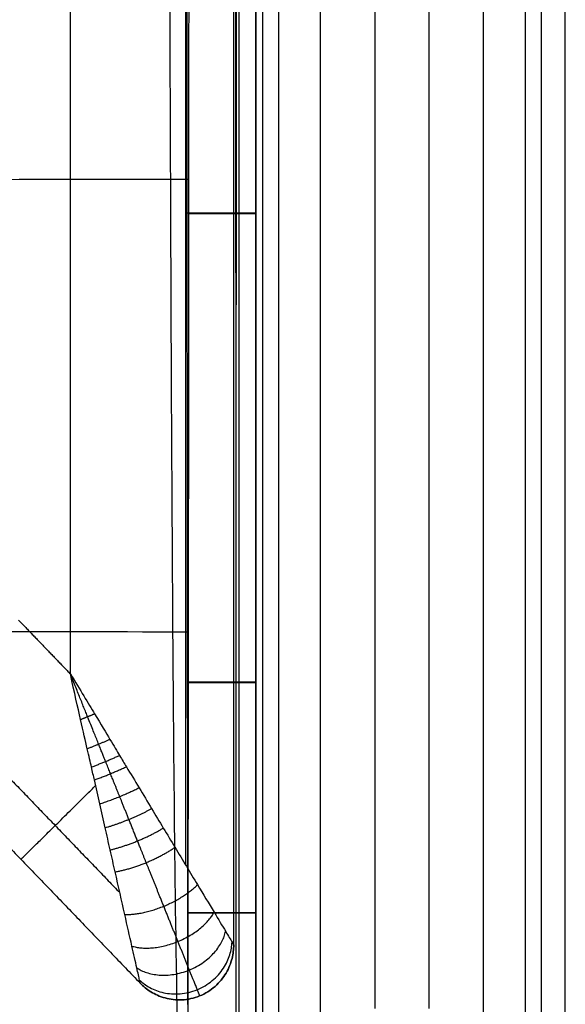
# Model space of a CAD drawing. Header units: millimetres. Extents: x 12777 to 15777, y -24570 to -21570.
# Tile 81 of 92: x 15577 to 15777, y -23018 to -22656. Entities that reach past the tile are written whole.
import ezdxf

# ---------------------------------------------------------------- set-up
doc = ezdxf.new("R2010")
doc.units = ezdxf.units.MM
doc.layers.add('compo8', color=18, linetype='Continuous', true_color=0x000000)

msp = doc.modelspace()

# ---------------------------------------------------------------- linework, layer by layer
at = {"layer": 'compo8'}
for p, q in [((15727.02, -23019.98), (15727.02, -21669.98)), ((15747.02, -23039.98, -750), (15747.02, -21669.98, -750)), ((15687.02, -21739.98, -750), (15687.02, -23039.98, -750)), ((15707.02, -21739.98), (15707.02, -23019.98)), ((15595.2, -22896.91, -20), (15595.2, -22371.72, -20)), ((15595.2, -22896.91, -320), (15595.2, -22371.72, -320)), ((15663.36, -22727.5, -568.65), (15663.36, -22727.5, -700.37)), ((15663.36, -22727.5, -389.62), (15663.36, -22727.5, -519.54)), ((15663.36, -22899.98, -568.77), (15663.36, -22899.98, -700.5)), ((15663.36, -22899.98, -389.79), (15663.36, -22899.98, -519.72)), ((15663.36, -22984.75, -568.85), (15663.36, -22984.75, -700.58)), ((15663.36, -22984.75, -389.9), (15663.36, -22984.75, -519.83))]:
    msp.add_line(p, q, dxfattribs=at)
for points in [[(15762.38, -23034.13, -14.64), (15762.38, -22352.05, -14.64), (15762.38, -21669.98, -14.64)], [(15768.24, -23039.98, -741.21), (15768.24, -22354.98, -741.21), (15768.24, -21669.98, -741.21)], [(15777.02, -23039.98, -720), (15777.02, -22354.98, -720), (15777.02, -21669.98, -720)], [(15777.02, -23039.98, -50), (15777.02, -22354.98, -50), (15777.02, -21669.98, -50)], [(15777.02, -23039.98, -375), (15777.02, -22354.98, -375), (15777.02, -21669.98, -375)], [(15657.02, -21739.98, -720), (15657.02, -22389.98, -720), (15657.02, -23039.98, -720)], [(15657.02, -21739.98, -50), (15657.02, -22389.98, -50), (15657.02, -23039.98, -50)], [(15657.02, -21739.98, -375), (15657.02, -22389.98, -375), (15657.02, -23039.98, -375)], [(15665.81, -21739.98, -741.21), (15665.81, -22389.98, -741.21), (15665.81, -23039.98, -741.21)], [(15671.67, -21739.98, -14.64), (15671.67, -22387.05, -14.64), (15671.67, -23034.13, -14.64)], [(15637.63, -22967.34, -37.58), (15637.63, -22669.53, -37.58), (15637.63, -22371.72, -37.58)], [(15637.63, -22967.34, -302.43), (15637.63, -22669.53, -302.43), (15637.63, -22371.72, -302.43)], [(15655.2, -22996.52, -80), (15655.2, -22684.12, -80), (15655.2, -22371.72, -80)], [(15655.2, -22996.52, -260), (15655.2, -22684.12, -260), (15655.2, -22371.72, -260)], [(15655.2, -22996.52, -170), (15655.2, -22684.12, -170), (15655.2, -22371.72, -170)], [(15576.13, -22877.08, -20), (15585.66, -22886.99, -20), (15595.2, -22896.91, -20)], [(15576.13, -22877.08, -320), (15585.66, -22886.99, -320), (15595.2, -22896.91, -320)], [(15545.73, -22907.05, -37.58), (15579.54, -22942.19, -37.58), (15613.35, -22977.33, -37.58)], [(15545.73, -22907.05, -302.43), (15579.54, -22942.19, -302.43), (15613.35, -22977.33, -302.43)], [(15533.14, -22919.46, -80), (15577.01, -22965.05, -80), (15620.87, -23010.65, -80)], [(15533.14, -22919.46, -260), (15577.01, -22965.05, -260), (15620.87, -23010.65, -260)], [(15533.14, -22919.46, -170), (15577.01, -22965.05, -170), (15620.87, -23010.65, -170)], [(15655.2, -22996.52, -260), (15655.2, -22996.52, -170), (15655.2, -22996.52, -80)], [(15620.87, -23010.65, -260), (15620.87, -23010.65, -170), (15620.87, -23010.65, -80)], [(15642.73, -23015.28, -260), (15642.73, -23015.28, -170), (15642.73, -23015.28, -80)]]:
    msp.add_open_spline(points, degree=2, dxfattribs=at)
for points, knots in [([(15637.19, -21718.23, -547), (15637.17, -21719.29, -547), (15635.79, -21777.29, -546.91), (15634.48, -21884.52, -546.8), (15633.14, -22053.28, -546.65), (15632.01, -22217.95, -546.55), (15631.57, -22383.9, -546.51), (15631.35, -22549.85, -546.53), (15631.87, -22714.43, -546.61), (15632.63, -22883.1, -546.77), (15633.65, -22989.76, -546.9), (15634.82, -23047.6, -547), (15634.84, -23048.31, -547)], [3793.011136, 3793.011136, 3793.011136, 3793.011136, 3796.112041, 3961.852613, 4127.593184, 4293.333755, 4459.074326, 4624.814897, 4790.555468, 4956.296039, 5122.03661, 5124.08438, 5124.08438, 5124.08438, 5124.08438]), ([(15637.19, -21718.23, -360.34), (15637.17, -21719.29, -360.34), (15635.79, -21777.29, -360.22), (15634.48, -21884.52, -360.07), (15633.14, -22053.28, -359.86), (15632.01, -22217.95, -359.73), (15631.57, -22383.9, -359.67), (15631.35, -22549.85, -359.7), (15631.87, -22714.43, -359.81), (15632.63, -22883.1, -360.04), (15633.65, -22989.76, -360.21), (15634.82, -23047.6, -360.34), (15634.84, -23048.31, -360.34)], [3793.011136, 3793.011136, 3793.011136, 3793.011136, 3796.112041, 3961.852613, 4127.593184, 4293.333755, 4459.074326, 4624.814897, 4790.555468, 4956.296039, 5122.03661, 5124.08438, 5124.08438, 5124.08438, 5124.08438]), ([(15637.19, -21718.31, -722.59), (15637.16, -21719.35, -722.58), (15635.79, -21777.31, -722.5), (15634.48, -21884.52, -722.38), (15633.14, -22053.28, -722.23), (15632.01, -22217.95, -722.13), (15631.57, -22383.9, -722.09), (15631.35, -22549.85, -722.11), (15631.87, -22714.43, -722.19), (15632.63, -22883.1, -722.36), (15633.65, -22989.73, -722.49), (15634.82, -23047.54, -722.58), (15634.84, -23048.22, -722.58)], [3793.093093, 3793.093093, 3793.093093, 3793.093093, 3796.112041, 3961.852613, 4127.593184, 4293.333755, 4459.074326, 4624.814897, 4790.555468, 4956.296039, 5122.03661, 5123.9951, 5123.9951, 5123.9951, 5123.9951]), ([(15637.19, -21718.31, -549.6), (15637.16, -21719.35, -549.6), (15635.79, -21777.31, -549.48), (15634.48, -21884.52, -549.32), (15633.14, -22053.28, -549.12), (15632.01, -22217.95, -548.99), (15631.57, -22383.9, -548.93), (15631.35, -22549.85, -548.95), (15631.87, -22714.43, -549.07), (15632.63, -22883.1, -549.29), (15633.65, -22989.73, -549.47), (15634.82, -23047.54, -549.59), (15634.84, -23048.22, -549.6)], [3793.093093, 3793.093093, 3793.093093, 3793.093093, 3796.112041, 3961.852613, 4127.593184, 4293.333755, 4459.074326, 4624.814897, 4790.555468, 4956.296039, 5122.03661, 5123.9951, 5123.9951, 5123.9951, 5123.9951]), ([(15638.32, -21718.31, -722.59), (15638.31, -21724.97, -722.58), (15638.3, -21731.64, -722.57), (15638.29, -21738.3, -722.56), (15638.27, -21752.75, -722.54), (15638.25, -21767.21, -722.52), (15638.24, -21781.67, -722.51), (15638.2, -21809.94, -722.48), (15638.17, -21838.21, -722.45), (15638.14, -21866.49, -722.43), (15638.09, -21923.97, -722.38), (15638.04, -21981.46, -722.34), (15638.01, -22038.95, -722.31), (15637.94, -22153.72, -722.24), (15637.86, -22383.23, -722.17), (15637.92, -22612.75, -722.23), (15638, -22727.49, -722.29), (15638.03, -22784.98, -722.33), (15638.08, -22842.47, -722.37), (15638.14, -22899.96, -722.42), (15638.17, -22928.21, -722.45), (15638.2, -22956.47, -722.47), (15638.24, -22984.72, -722.51), (15638.25, -22999.19, -722.52), (15638.27, -23013.66, -722.54), (15638.29, -23028.12, -722.56), (15638.3, -23034.82, -722.57), (15638.31, -23041.52, -722.58), (15638.32, -23048.22, -722.59)], [25.011738, 25.011738, 25.011738, 25.011738, 45.005378, 45.005378, 45.005378, 88.378862, 88.378862, 88.378862, 173.2071, 173.2071, 173.2071, 345.673466, 345.673466, 345.673466, 690.010574, 1034.247777, 1034.247777, 1034.247777, 1206.726168, 1206.726168, 1206.726168, 1291.498337, 1291.498337, 1291.498337, 1334.907117, 1334.907117, 1334.907117, 1355.009599, 1355.009599, 1355.009599, 1355.009599]), ([(15638.32, -21718.31, -549.6), (15638.31, -21724.97, -549.59), (15638.3, -21731.64, -549.58), (15638.29, -21738.3, -549.57), (15638.27, -21752.75, -549.54), (15638.25, -21767.21, -549.52), (15638.24, -21781.67, -549.5), (15638.2, -21809.94, -549.45), (15638.17, -21838.21, -549.42), (15638.14, -21866.49, -549.39), (15638.09, -21923.97, -549.32), (15638.04, -21981.46, -549.27), (15638.01, -22038.95, -549.22), (15637.94, -22153.72, -549.14), (15637.86, -22383.23, -549.04), (15637.92, -22612.75, -549.11), (15638, -22727.49, -549.2), (15638.03, -22784.98, -549.25), (15638.08, -22842.47, -549.31), (15638.14, -22899.96, -549.38), (15638.17, -22928.21, -549.41), (15638.2, -22956.47, -549.45), (15638.24, -22984.72, -549.49), (15638.25, -22999.19, -549.51), (15638.27, -23013.66, -549.54), (15638.29, -23028.12, -549.56), (15638.3, -23034.82, -549.58), (15638.31, -23041.52, -549.59), (15638.32, -23048.22, -549.6)], [25.011738, 25.011738, 25.011738, 25.011738, 45.005378, 45.005378, 45.005378, 88.378862, 88.378862, 88.378862, 173.2071, 173.2071, 173.2071, 345.673466, 345.673466, 345.673466, 690.010574, 1034.247777, 1034.247777, 1034.247777, 1206.726168, 1206.726168, 1206.726168, 1291.498337, 1291.498337, 1291.498337, 1334.907117, 1334.907117, 1334.907117, 1355.009599, 1355.009599, 1355.009599, 1355.009599]), ([(15638.4, -23048.31, -547.01), (15638.41, -23041.6, -547), (15638.42, -23034.9, -546.99), (15638.43, -23028.2, -546.98), (15638.45, -23013.73, -546.96), (15638.47, -22999.26, -546.94), (15638.48, -22984.79, -546.93), (15638.52, -22956.52, -546.89), (15638.55, -22928.27, -546.87), (15638.58, -22900.01, -546.84), (15638.64, -22842.51, -546.8), (15638.69, -22785.02, -546.75), (15638.73, -22727.52, -546.72), (15638.8, -22612.77, -546.66), (15638.86, -22383.23, -546.61), (15638.78, -22153.7, -546.67), (15638.71, -22038.91, -546.73), (15638.68, -21981.42, -546.76), (15638.63, -21923.93, -546.8), (15638.58, -21866.44, -546.85), (15638.55, -21838.16, -546.87), (15638.52, -21809.88, -546.9), (15638.48, -21781.6, -546.93), (15638.47, -21767.14, -546.94), (15638.45, -21752.68, -546.96), (15638.43, -21738.22, -546.98), (15638.42, -21731.56, -546.99), (15638.41, -21724.89, -547), (15638.4, -21718.23, -547.01)], [24.989197, 24.989197, 24.989197, 24.989197, 45.091676, 45.091676, 45.091676, 88.500456, 88.500456, 88.500456, 173.272624, 173.272624, 173.272624, 345.751011, 345.751011, 345.751011, 689.988151, 1034.32532, 1034.32532, 1034.32532, 1206.791684, 1206.791684, 1206.791684, 1291.619921, 1291.619921, 1291.619921, 1334.993404, 1334.993404, 1334.993404, 1354.98704, 1354.98704, 1354.98704, 1354.98704]), ([(15638.4, -23048.31, -360.35), (15638.41, -23041.6, -360.33), (15638.42, -23034.9, -360.32), (15638.43, -23028.2, -360.31), (15638.45, -23013.73, -360.28), (15638.47, -22999.26, -360.26), (15638.48, -22984.79, -360.24), (15638.52, -22956.52, -360.2), (15638.55, -22928.27, -360.16), (15638.58, -22900.01, -360.13), (15638.64, -22842.51, -360.06), (15638.69, -22785.02, -360.01), (15638.73, -22727.52, -359.96), (15638.8, -22612.77, -359.88), (15638.86, -22383.23, -359.81), (15638.78, -22153.7, -359.9), (15638.71, -22038.91, -359.98), (15638.68, -21981.42, -360.02), (15638.63, -21923.93, -360.07), (15638.58, -21866.44, -360.14), (15638.55, -21838.16, -360.17), (15638.52, -21809.88, -360.2), (15638.48, -21781.6, -360.24), (15638.47, -21767.14, -360.26), (15638.45, -21752.68, -360.28), (15638.43, -21738.22, -360.31), (15638.42, -21731.56, -360.32), (15638.41, -21724.89, -360.33), (15638.4, -21718.23, -360.35)], [24.989197, 24.989197, 24.989197, 24.989197, 45.091676, 45.091676, 45.091676, 88.500456, 88.500456, 88.500456, 173.272624, 173.272624, 173.272624, 345.751011, 345.751011, 345.751011, 689.988151, 1034.32532, 1034.32532, 1034.32532, 1206.791684, 1206.791684, 1206.791684, 1291.619921, 1291.619921, 1291.619921, 1334.993404, 1334.993404, 1334.993404, 1354.98704, 1354.98704, 1354.98704, 1354.98704]), ([(15663.36, -23048.27, -568.93), (15663.36, -23041.57, -568.92), (15663.36, -23034.87, -568.91), (15663.36, -23028.16, -568.91), (15663.36, -23013.69, -568.89), (15663.36, -22999.22, -568.87), (15663.36, -22984.75, -568.85), (15663.36, -22956.5, -568.82), (15663.36, -22928.24, -568.8), (15663.36, -22899.98, -568.77), (15663.36, -22842.49, -568.72), (15663.36, -22785, -568.68), (15663.36, -22727.5, -568.65), (15663.36, -22612.76, -568.58), (15663.36, -22383.23, -568.53), (15663.36, -22153.71, -568.6), (15663.36, -22038.93, -568.66), (15663.36, -21981.44, -568.69), (15663.36, -21923.95, -568.73), (15663.36, -21866.46, -568.78), (15663.36, -21838.19, -568.8), (15663.36, -21809.91, -568.82), (15663.36, -21781.63, -568.85), (15663.36, -21767.18, -568.87), (15663.36, -21752.72, -568.89), (15663.36, -21738.26, -568.91), (15663.36, -21731.59, -568.91), (15663.36, -21724.93, -568.92), (15663.36, -21718.27, -568.93)], [24.989197, 24.989197, 24.989197, 24.989197, 45.091676, 45.091676, 45.091676, 88.500456, 88.500456, 88.500456, 173.272624, 173.272624, 173.272624, 345.751011, 345.751011, 345.751011, 689.988151, 1034.32532, 1034.32532, 1034.32532, 1206.791684, 1206.791684, 1206.791684, 1291.619921, 1291.619921, 1291.619921, 1334.993404, 1334.993404, 1334.993404, 1354.98704, 1354.98704, 1354.98704, 1354.98704]), ([(15663.36, -21718.27, -700.66), (15663.36, -21724.93, -700.65), (15663.36, -21731.59, -700.64), (15663.36, -21738.26, -700.63), (15663.36, -21752.72, -700.61), (15663.36, -21767.18, -700.6), (15663.36, -21781.63, -700.58), (15663.36, -21809.91, -700.55), (15663.36, -21838.19, -700.52), (15663.36, -21866.46, -700.5), (15663.36, -21923.95, -700.45), (15663.36, -21981.44, -700.41), (15663.36, -22038.93, -700.38), (15663.36, -22153.71, -700.32), (15663.36, -22383.23, -700.25), (15663.36, -22612.76, -700.3), (15663.36, -22727.5, -700.37), (15663.36, -22785, -700.4), (15663.36, -22842.49, -700.45), (15663.36, -22899.98, -700.5), (15663.36, -22928.24, -700.52), (15663.36, -22956.5, -700.55), (15663.36, -22984.75, -700.58), (15663.36, -22999.22, -700.59), (15663.36, -23013.69, -700.61), (15663.36, -23028.16, -700.63), (15663.36, -23034.87, -700.64), (15663.36, -23041.57, -700.65), (15663.36, -23048.27, -700.66)], [25.011738, 25.011738, 25.011738, 25.011738, 45.005378, 45.005378, 45.005378, 88.378862, 88.378862, 88.378862, 173.2071, 173.2071, 173.2071, 345.673466, 345.673466, 345.673466, 690.010574, 1034.247777, 1034.247777, 1034.247777, 1206.726168, 1206.726168, 1206.726168, 1291.498337, 1291.498337, 1291.498337, 1334.907117, 1334.907117, 1334.907117, 1355.009599, 1355.009599, 1355.009599, 1355.009599]), ([(15663.36, -23048.27, -634.84), (15663.36, -23041.57, -634.83), (15663.36, -23034.86, -634.83), (15663.36, -23013.69, -634.83), (15663.36, -22999.22, -634.83), (15663.36, -22956.5, -634.83), (15663.36, -22928.24, -634.83), (15663.36, -22842.49, -634.83), (15663.36, -22785, -634.83), (15663.36, -22612.76, -634.83), (15663.36, -22498.01, -634.83), (15663.36, -22268.49, -634.83), (15663.36, -22153.71, -634.83), (15663.36, -21981.44, -634.83), (15663.36, -21923.95, -634.83), (15663.36, -21838.19, -634.83), (15663.36, -21809.91, -634.83), (15663.36, -21767.18, -634.83), (15663.36, -21752.72, -634.83), (15663.36, -21731.6, -634.83), (15663.36, -21724.93, -634.83), (15663.36, -21718.27, -634.83)], [4165.000155, 4165.000155, 4165.000155, 4165.000155, 4185.10366, 4185.10366, 4228.512363, 4228.512363, 4313.284203, 4313.284203, 4485.76277, 4485.76277, 4829.999999, 4829.999999, 5174.33718, 5174.33718, 5346.803651, 5346.803651, 5431.631645, 5431.631645, 5475.005061, 5475.005061, 5494.999486, 5494.999486, 5494.999486, 5494.999486]), ([(15663.36, -23048.27, -390.01), (15663.36, -23041.57, -390), (15663.36, -23034.87, -389.99), (15663.36, -23028.16, -389.97), (15663.36, -23013.69, -389.95), (15663.36, -22999.22, -389.92), (15663.36, -22984.75, -389.9), (15663.36, -22956.5, -389.86), (15663.36, -22928.24, -389.83), (15663.36, -22899.98, -389.79), (15663.36, -22842.49, -389.73), (15663.36, -22785, -389.67), (15663.36, -22727.5, -389.62), (15663.36, -22612.76, -389.54), (15663.36, -22383.23, -389.47), (15663.36, -22153.71, -389.56), (15663.36, -22038.93, -389.64), (15663.36, -21981.44, -389.68), (15663.36, -21923.95, -389.74), (15663.36, -21866.46, -389.8), (15663.36, -21838.19, -389.83), (15663.36, -21809.91, -389.86), (15663.36, -21781.63, -389.91), (15663.36, -21767.18, -389.93), (15663.36, -21752.72, -389.95), (15663.36, -21738.26, -389.98), (15663.36, -21731.59, -389.99), (15663.36, -21724.93, -390), (15663.36, -21718.27, -390.01)], [24.989197, 24.989197, 24.989197, 24.989197, 45.091676, 45.091676, 45.091676, 88.500456, 88.500456, 88.500456, 173.272624, 173.272624, 173.272624, 345.751011, 345.751011, 345.751011, 689.988151, 1034.32532, 1034.32532, 1034.32532, 1206.791684, 1206.791684, 1206.791684, 1291.619921, 1291.619921, 1291.619921, 1334.993404, 1334.993404, 1334.993404, 1354.98704, 1354.98704, 1354.98704, 1354.98704]), ([(15663.36, -21718.27, -519.94), (15663.36, -21724.93, -519.92), (15663.36, -21731.59, -519.91), (15663.36, -21738.26, -519.9), (15663.36, -21752.72, -519.88), (15663.36, -21767.18, -519.85), (15663.36, -21781.63, -519.83), (15663.36, -21809.91, -519.79), (15663.36, -21838.19, -519.75), (15663.36, -21866.46, -519.72), (15663.36, -21923.95, -519.66), (15663.36, -21981.44, -519.6), (15663.36, -22038.93, -519.56), (15663.36, -22153.71, -519.47), (15663.36, -22383.23, -519.38), (15663.36, -22612.76, -519.45), (15663.36, -22727.5, -519.54), (15663.36, -22785, -519.59), (15663.36, -22842.49, -519.65), (15663.36, -22899.98, -519.72), (15663.36, -22928.24, -519.75), (15663.36, -22956.5, -519.79), (15663.36, -22984.75, -519.83), (15663.36, -22999.22, -519.85), (15663.36, -23013.69, -519.87), (15663.36, -23028.16, -519.9), (15663.36, -23034.87, -519.91), (15663.36, -23041.57, -519.92), (15663.36, -23048.27, -519.94)], [25.011738, 25.011738, 25.011738, 25.011738, 45.005378, 45.005378, 45.005378, 88.378862, 88.378862, 88.378862, 173.2071, 173.2071, 173.2071, 345.673466, 345.673466, 345.673466, 690.010574, 1034.247777, 1034.247777, 1034.247777, 1206.726168, 1206.726168, 1206.726168, 1291.498337, 1291.498337, 1291.498337, 1334.907117, 1334.907117, 1334.907117, 1355.009599, 1355.009599, 1355.009599, 1355.009599]), ([(15663.36, -23048.27, -455.03), (15663.36, -23041.57, -455.03), (15663.36, -23034.86, -455.02), (15663.36, -23013.69, -455.02), (15663.36, -22999.22, -455.02), (15663.36, -22956.5, -455.02), (15663.36, -22928.24, -455.02), (15663.36, -22842.49, -455.02), (15663.36, -22785, -455.02), (15663.36, -22612.76, -455.02), (15663.36, -22498.01, -455.02), (15663.36, -22268.49, -455.02), (15663.36, -22153.71, -455.02), (15663.36, -21981.44, -455.02), (15663.36, -21923.95, -455.03), (15663.36, -21838.19, -455.02), (15663.36, -21809.91, -455.02), (15663.36, -21767.18, -455.02), (15663.36, -21752.72, -455.02), (15663.36, -21731.6, -455.02), (15663.36, -21724.93, -455.02), (15663.36, -21718.27, -455.03)], [4165.000155, 4165.000155, 4165.000155, 4165.000155, 4185.10366, 4185.10366, 4228.512363, 4228.512363, 4313.284203, 4313.284203, 4485.76277, 4485.76277, 4829.999999, 4829.999999, 5174.33718, 5174.33718, 5346.803651, 5346.803651, 5431.631645, 5431.631645, 5475.005061, 5475.005061, 5494.999486, 5494.999486, 5494.999486, 5494.999486]), ([(15638.73, -22715.12, -546.71), (15636.44, -22715.12, -546.68), (15571.69, -22715.04, -545.84), (15466.73, -22715.47, -544.59), (15305.21, -22714.59, -543.87), (15140.3, -22713.98, -544.94), (15020.62, -22713.38, -546.24), (14956.55, -22713.67, -546.77), (14948.22, -22713.72, -546.84)], [-2414.119532, -2414.119532, -2414.119532, -2414.119532, -2408.082032, -2242.203735, -2076.325438, -1910.44714, -1744.568843, -1719.773147, -1719.773147, -1719.773147, -1719.773147]), ([(15638.73, -22715.12, -359.95), (15636.44, -22715.12, -359.91), (15571.69, -22715.04, -358.77), (15466.73, -22715.47, -357.09), (15305.21, -22714.59, -356.1), (15140.3, -22713.98, -357.55), (15020.62, -22713.38, -359.31), (14956.55, -22713.67, -360.03), (14948.22, -22713.72, -360.12)], [-2414.119532, -2414.119532, -2414.119532, -2414.119532, -2408.082032, -2242.203735, -2076.325438, -1910.44714, -1744.568843, -1719.773147, -1719.773147, -1719.773147, -1719.773147]), ([(15637.99, -22715.12, -722.29), (15635.95, -22715.12, -722.26), (15571.48, -22715.04, -721.42), (15466.73, -22715.47, -720.18), (15305.21, -22714.59, -719.45), (15140.3, -22713.98, -720.52), (15020.8, -22713.38, -721.82), (14956.9, -22713.67, -722.35), (14948.74, -22713.72, -722.42)], [-2413.463452, -2413.463452, -2413.463452, -2413.463452, -2408.082032, -2242.203735, -2076.325438, -1910.44714, -1744.568843, -1720.292371, -1720.292371, -1720.292371, -1720.292371]), ([(15637.99, -22715.12, -549.19), (15635.95, -22715.12, -549.16), (15571.48, -22715.04, -548.02), (15466.73, -22715.47, -546.34), (15305.21, -22714.59, -545.36), (15140.3, -22713.98, -546.81), (15020.8, -22713.38, -548.56), (14956.9, -22713.67, -549.28), (14948.74, -22713.72, -549.37)], [-2413.463452, -2413.463452, -2413.463452, -2413.463452, -2408.082032, -2242.203735, -2076.325438, -1910.44714, -1744.568843, -1720.292371, -1720.292371, -1720.292371, -1720.292371]), ([(15638.6, -22881.5, -546.83), (15636.64, -22881.5, -546.81), (15574.62, -22881.38, -546.29), (15469.23, -22881.27, -545.53), (15304.35, -22880.59, -545.09), (15142.37, -22880.49, -545.85), (15034.34, -22880.46, -546.6), (14981.85, -22880.4, -546.9)], [-2413.461739, -2413.461739, -2413.461739, -2413.461739, -2408.082032, -2242.203735, -2076.325438, -1910.44714, -1753.781846, -1753.781846, -1753.781846, -1753.781846]), ([(15638.6, -22881.5, -360.11), (15636.64, -22881.5, -360.09), (15574.62, -22881.38, -359.38), (15469.23, -22881.27, -358.36), (15304.35, -22880.59, -357.76), (15142.37, -22880.49, -358.78), (15034.34, -22880.46, -359.8), (14981.85, -22880.4, -360.21)], [-2413.461739, -2413.461739, -2413.461739, -2413.461739, -2408.082032, -2242.203735, -2076.325438, -1910.44714, -1753.781846, -1753.781846, -1753.781846, -1753.781846]), ([(15638.12, -22881.5, -722.41), (15636.32, -22881.5, -722.39), (15574.49, -22881.38, -721.87), (15469.23, -22881.27, -721.12), (15304.35, -22880.59, -720.68), (15142.48, -22880.49, -721.43), (15034.56, -22880.46, -722.18), (14982.19, -22880.4, -722.48)], [-2413.022331, -2413.022331, -2413.022331, -2413.022331, -2408.082032, -2242.203735, -2076.325438, -1910.44714, -1754.112655, -1754.112655, -1754.112655, -1754.112655]), ([(15638.12, -22881.5, -549.36), (15636.32, -22881.5, -549.34), (15574.49, -22881.38, -548.64), (15469.23, -22881.27, -547.61), (15304.35, -22880.59, -547.02), (15142.48, -22880.49, -548.03), (15034.56, -22880.46, -549.05), (14982.19, -22880.4, -549.46)], [-2413.022331, -2413.022331, -2413.022331, -2413.022331, -2408.082032, -2242.203735, -2076.325438, -1910.44714, -1754.112655, -1754.112655, -1754.112655, -1754.112655]), ([(15620.87, -23010.65, -80), (15620.87, -23010.65, -77.09), (15620.65, -23009.64, -70.19), (15619.56, -23004.86, -60.15), (15617.68, -22996.48, -50.33), (15614.97, -22984.47, -41.16), (15612.24, -22972.41, -34.88), (15609.82, -22961.62, -30.56), (15607.93, -22953.28, -27.81), (15605.96, -22944.72, -25.49), (15604.33, -22937.35, -23.88), (15603, -22931.44, -22.81), (15601.53, -22925.05, -21.82), (15599.14, -22914.68, -20.62), (15596.69, -22903.74, -20.01), (15595.2, -22896.91, -20)], [0, 0, 0, 0, 5.847185, 13.772968, 23.792296, 36.257941, 51.947944, 59.792946, 67.637947, 75.968248, 84.298549, 88.463699, 92.628849, 96.793999, 100.95915, 100.95915, 100.95915, 100.95915]), ([(15595.2, -22896.91, -20), (15598.85, -22902.85, -20.01), (15604.63, -22912.42, -20.62), (15610.07, -22921.53, -21.82), (15613.42, -22927.16, -22.81), (15616.54, -22932.33, -23.88), (15620.45, -22938.76, -25.49), (15624.94, -22946.28, -27.81), (15629.33, -22953.59, -30.56), (15635.04, -22963.03, -34.88), (15641.4, -22973.6, -41.16), (15647.73, -22984.11, -50.33), (15652.16, -22991.45, -60.15), (15654.67, -22995.64, -70.19), (15655.21, -22996.52, -77.09), (15655.2, -22996.52, -80)], [-100.95915, -100.95915, -100.95915, -100.95915, -96.793999, -92.628849, -88.463699, -84.298549, -75.968248, -67.637947, -59.792946, -51.947944, -36.257941, -23.792296, -13.772968, -5.847185, 0, 0, 0, 0]), ([(15620.87, -23010.65, -260), (15620.87, -23010.65, -262.92), (15620.65, -23009.64, -269.82), (15619.56, -23004.86, -279.85), (15617.68, -22996.48, -289.68), (15614.97, -22984.47, -298.85), (15612.24, -22972.41, -305.12), (15609.82, -22961.62, -309.44), (15607.93, -22953.28, -312.2), (15605.96, -22944.72, -314.51), (15604.33, -22937.35, -316.12), (15603, -22931.44, -317.19), (15601.53, -22925.05, -318.18), (15599.14, -22914.68, -319.39), (15596.69, -22903.74, -320), (15595.2, -22896.91, -320)], [0, 0, 0, 0, 5.847185, 13.772968, 23.792296, 36.257941, 51.947944, 59.792946, 67.637947, 75.968248, 84.298549, 88.463699, 92.628849, 96.793999, 100.95915, 100.95915, 100.95915, 100.95915]), ([(15595.2, -22896.91, -320), (15598.85, -22902.85, -320), (15604.63, -22912.42, -319.39), (15610.07, -22921.53, -318.18), (15613.42, -22927.16, -317.19), (15616.54, -22932.33, -316.12), (15620.45, -22938.76, -314.51), (15624.94, -22946.28, -312.2), (15629.33, -22953.59, -309.44), (15635.04, -22963.03, -305.12), (15641.4, -22973.6, -298.85), (15647.73, -22984.11, -289.68), (15652.16, -22991.45, -279.85), (15654.67, -22995.64, -269.82), (15655.21, -22996.52, -262.92), (15655.2, -22996.52, -260)], [-100.95915, -100.95915, -100.95915, -100.95915, -96.793999, -92.628849, -88.463699, -84.298549, -75.968248, -67.637947, -59.792946, -51.947944, -36.257941, -23.792296, -13.772968, -5.847185, 0, 0, 0, 0])]:
    msp.add_open_spline(points, degree=3, knots=knots, dxfattribs=at)
for points, weights, knots in [([(15656.02, -21718.3, -716.18), (15656.02, -21724.96, -716.17), (15656.02, -21731.62, -716.16), (15656.01, -21738.29, -716.16), (15656.01, -21752.75, -716.15), (15656, -21767.2, -716.13), (15655.99, -21781.66, -716.12), (15655.98, -21809.94, -716.1), (15655.97, -21838.21, -716.09), (15655.96, -21866.48, -716.07), (15655.94, -21923.99, -716.04), (15655.93, -21981.47, -716.02), (15655.91, -22038.94, -715.99), (15655.89, -22153.78, -715.95), (15655.86, -22383.25, -715.91), (15655.88, -22612.68, -715.94), (15655.91, -22727.49, -715.99), (15655.92, -22784.96, -716.01), (15655.94, -22842.44, -716.04), (15655.96, -22899.96, -716.07), (15655.97, -22928.21, -716.08), (15655.98, -22956.47, -716.1), (15655.99, -22984.73, -716.12), (15656, -22999.2, -716.13), (15656.01, -23013.67, -716.14), (15656.01, -23028.14, -716.16), (15656.02, -23034.84, -716.16), (15656.02, -23041.54, -716.17), (15656.02, -23048.24, -716.18)], [0.853263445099, 0.853198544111, 0.853134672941, 0.853071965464, 0.852935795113, 0.852804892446, 0.852680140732, 0.852435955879, 0.852216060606, 0.852019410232, 0.85161988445, 0.851308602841, 0.851054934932, 0.850552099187, 0.849999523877, 0.850427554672, 0.850961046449, 0.851226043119, 0.851563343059, 0.8519868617, 0.852195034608, 0.852425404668, 0.852673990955, 0.852801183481, 0.852932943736, 0.853067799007, 0.853130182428, 0.853193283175, 0.853256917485], [25.011738, 25.011738, 25.011738, 25.011738, 45.005378, 45.005378, 45.005378, 88.378862, 88.378862, 88.378862, 173.2071, 173.2071, 173.2071, 345.673466, 345.673466, 345.673466, 690.010574, 1034.247777, 1034.247777, 1034.247777, 1206.726168, 1206.726168, 1206.726168, 1291.498337, 1291.498337, 1291.498337, 1334.907117, 1334.907117, 1334.907117, 1355.009599, 1355.009599, 1355.009599, 1355.009599]), ([(15656.02, -21718.3, -540.93), (15656.02, -21724.96, -540.92), (15656.02, -21731.62, -540.91), (15656.01, -21738.29, -540.91), (15656.01, -21752.75, -540.89), (15656, -21767.2, -540.87), (15655.99, -21781.66, -540.86), (15655.98, -21809.94, -540.83), (15655.97, -21838.21, -540.81), (15655.96, -21866.48, -540.79), (15655.94, -21923.99, -540.75), (15655.93, -21981.47, -540.71), (15655.91, -22038.94, -540.68), (15655.89, -22153.78, -540.63), (15655.86, -22383.25, -540.57), (15655.88, -22612.68, -540.61), (15655.91, -22727.49, -540.67), (15655.92, -22784.96, -540.7), (15655.94, -22842.44, -540.74), (15655.96, -22899.96, -540.79), (15655.97, -22928.21, -540.81), (15655.98, -22956.47, -540.83), (15655.99, -22984.73, -540.86), (15656, -22999.2, -540.87), (15656.01, -23013.67, -540.89), (15656.01, -23028.14, -540.91), (15656.02, -23034.84, -540.91), (15656.02, -23041.54, -540.92), (15656.02, -23048.24, -540.93)], [0.853263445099, 0.853198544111, 0.853134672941, 0.853071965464, 0.852935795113, 0.852804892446, 0.852680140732, 0.852435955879, 0.852216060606, 0.852019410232, 0.85161988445, 0.851308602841, 0.851054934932, 0.850552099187, 0.849999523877, 0.850427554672, 0.850961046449, 0.851226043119, 0.851563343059, 0.8519868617, 0.852195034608, 0.852425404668, 0.852673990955, 0.852801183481, 0.852932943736, 0.853067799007, 0.853130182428, 0.853193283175, 0.853256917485], [25.011738, 25.011738, 25.011738, 25.011738, 45.005378, 45.005378, 45.005378, 88.378862, 88.378862, 88.378862, 173.2071, 173.2071, 173.2071, 345.673466, 345.673466, 345.673466, 690.010574, 1034.247777, 1034.247777, 1034.247777, 1206.726168, 1206.726168, 1206.726168, 1291.498337, 1291.498337, 1291.498337, 1334.907117, 1334.907117, 1334.907117, 1355.009599, 1355.009599, 1355.009599, 1355.009599]), ([(15656.05, -23048.3, -553.44), (15656.05, -23041.6, -553.43), (15656.06, -23034.9, -553.43), (15656.06, -23028.19, -553.42), (15656.07, -23013.72, -553.41), (15656.08, -22999.25, -553.4), (15656.08, -22984.78, -553.39), (15656.09, -22956.52, -553.37), (15656.11, -22928.26, -553.35), (15656.12, -22900, -553.33), (15656.14, -22842.53, -553.3), (15656.15, -22785.03, -553.28), (15656.17, -22727.52, -553.25), (15656.19, -22612.83, -553.21), (15656.21, -22383.22, -553.18), (15656.19, -22153.64, -553.22), (15656.16, -22038.92, -553.26), (15656.15, -21981.41, -553.28), (15656.13, -21923.91, -553.31), (15656.11, -21866.45, -553.34), (15656.1, -21838.16, -553.35), (15656.09, -21809.88, -553.37), (15656.08, -21781.61, -553.39), (15656.08, -21767.15, -553.4), (15656.07, -21752.69, -553.41), (15656.06, -21738.24, -553.42), (15656.06, -21731.57, -553.43), (15656.05, -21724.9, -553.43), (15656.05, -21718.24, -553.44)], [0.853848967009, 0.853912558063, 0.853975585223, 0.854037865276, 0.85417249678, 0.854303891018, 0.854430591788, 0.854678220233, 0.854907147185, 0.855113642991, 0.855533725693, 0.855866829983, 0.856128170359, 0.856653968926, 0.857073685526, 0.856531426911, 0.856035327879, 0.855784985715, 0.855477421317, 0.855081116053, 0.854886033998, 0.854667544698, 0.854424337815, 0.854300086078, 0.854169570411, 0.854033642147, 0.853971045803, 0.85390725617, 0.853842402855], [24.989197, 24.989197, 24.989197, 24.989197, 45.091676, 45.091676, 45.091676, 88.500456, 88.500456, 88.500456, 173.272624, 173.272624, 173.272624, 345.751011, 345.751011, 345.751011, 689.988151, 1034.32532, 1034.32532, 1034.32532, 1206.791684, 1206.791684, 1206.791684, 1291.619921, 1291.619921, 1291.619921, 1334.993404, 1334.993404, 1334.993404, 1354.98704, 1354.98704, 1354.98704, 1354.98704]), ([(15656.05, -23048.3, -369.05), (15656.05, -23041.6, -369.04), (15656.06, -23034.9, -369.04), (15656.06, -23028.19, -369.03), (15656.07, -23013.72, -369.01), (15656.08, -22999.25, -368.99), (15656.08, -22984.78, -368.98), (15656.09, -22956.52, -368.95), (15656.11, -22928.26, -368.93), (15656.12, -22900, -368.91), (15656.14, -22842.53, -368.87), (15656.15, -22785.03, -368.83), (15656.17, -22727.52, -368.8), (15656.19, -22612.83, -368.74), (15656.21, -22383.22, -368.7), (15656.19, -22153.64, -368.76), (15656.16, -22038.92, -368.81), (15656.15, -21981.41, -368.84), (15656.13, -21923.91, -368.88), (15656.11, -21866.45, -368.91), (15656.1, -21838.16, -368.93), (15656.09, -21809.88, -368.95), (15656.08, -21781.61, -368.98), (15656.08, -21767.15, -368.99), (15656.07, -21752.69, -369.01), (15656.06, -21738.24, -369.03), (15656.06, -21731.57, -369.04), (15656.05, -21724.9, -369.04), (15656.05, -21718.24, -369.05)], [0.853848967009, 0.853912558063, 0.853975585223, 0.854037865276, 0.85417249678, 0.854303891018, 0.854430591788, 0.854678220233, 0.854907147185, 0.855113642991, 0.855533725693, 0.855866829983, 0.856128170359, 0.856653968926, 0.857073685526, 0.856531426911, 0.856035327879, 0.855784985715, 0.855477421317, 0.855081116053, 0.854886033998, 0.854667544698, 0.854424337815, 0.854300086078, 0.854169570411, 0.854033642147, 0.853971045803, 0.85390725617, 0.853842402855], [24.989197, 24.989197, 24.989197, 24.989197, 45.091676, 45.091676, 45.091676, 88.500456, 88.500456, 88.500456, 173.272624, 173.272624, 173.272624, 345.751011, 345.751011, 345.751011, 689.988151, 1034.32532, 1034.32532, 1034.32532, 1206.791684, 1206.791684, 1206.791684, 1291.619921, 1291.619921, 1291.619921, 1334.993404, 1334.993404, 1334.993404, 1354.98704, 1354.98704, 1354.98704, 1354.98704]), ([(15642.73, -23015.28, -80), (15642.75, -23015.32, -75.47), (15641.89, -23013.16, -65.07), (15638.75, -23005.35, -52.96), (15634.46, -22994.67, -43.55), (15629.17, -22981.49, -35.88), (15624.18, -22969.07, -30.96), (15619.88, -22958.36, -27.7), (15616.63, -22950.26, -25.65), (15613.32, -22942.02, -23.96), (15610.5, -22935, -22.79), (15608.25, -22929.4, -22.02), (15605.81, -22923.33, -21.35), (15601.88, -22913.54, -20.55), (15597.76, -22903.28, -20.09), (15595.2, -22896.91, -20)], [0.68829467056, 0.688098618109, 0.698848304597, 0.740390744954, 0.79538952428, 0.853510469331, 0.895877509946, 0.925478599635, 0.944725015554, 0.961115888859, 0.972389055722, 0.979923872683, 0.984849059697, 0.989064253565, 0.991411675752, 0.992472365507], [0, 0, 0, 0, 5.847185, 13.772968, 23.792296, 36.257941, 51.947944, 59.792946, 67.637947, 75.968248, 84.298549, 88.463699, 92.628849, 96.793999, 100.95915, 100.95915, 100.95915, 100.95915]), ([(15642.73, -23015.28, -260), (15642.75, -23015.32, -264.54), (15641.89, -23013.16, -274.94), (15638.75, -23005.35, -287.04), (15634.46, -22994.67, -296.45), (15629.17, -22981.49, -304.12), (15624.18, -22969.07, -309.04), (15619.88, -22958.36, -312.31), (15616.63, -22950.26, -314.35), (15613.32, -22942.02, -316.05), (15610.5, -22935, -317.21), (15608.25, -22929.4, -317.99), (15605.81, -22923.33, -318.66), (15601.88, -22913.54, -319.45), (15597.76, -22903.28, -319.91), (15595.2, -22896.91, -320)], [0.68829467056, 0.688098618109, 0.698848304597, 0.740390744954, 0.79538952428, 0.853510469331, 0.895877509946, 0.925478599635, 0.944725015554, 0.961115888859, 0.972389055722, 0.979923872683, 0.984849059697, 0.989064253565, 0.991411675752, 0.992472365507], [0, 0, 0, 0, 5.847185, 13.772968, 23.792296, 36.257941, 51.947944, 59.792946, 67.637947, 75.968248, 84.298549, 88.463699, 92.628849, 96.793999, 100.95915, 100.95915, 100.95915, 100.95915])]:
    msp.add_rational_spline(points, weights, degree=3, knots=knots, dxfattribs=at)
at = {"layer": 'compo8', "extrusion": (-3.07032e-06, -1, -0.000771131)}
msp.add_rational_spline([(15663.36, -22727.5, -700.37), (15663.36, -22727.49, -722.62), (15638, -22727.49, -722.29)], [1, 0.701922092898, 1], degree=2, dxfattribs=at)
at = {"layer": 'compo8', "extrusion": (-3.07032e-06, -1, -0.000570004)}
msp.add_rational_spline([(15663.36, -22727.5, -519.54), (15663.36, -22727.49, -549.64), (15638, -22727.49, -549.2)], [1, 0.701922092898, 1], degree=2, dxfattribs=at)
at = {"layer": 'compo8', "extrusion": (-3.07032e-06, -1, -0.000749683)}
msp.add_rational_spline([(15638.73, -22727.52, -546.72), (15663.36, -22727.52, -547.04), (15663.36, -22727.5, -568.65)], [1, 0.712256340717, 1], degree=2, dxfattribs=at)
at = {"layer": 'compo8', "extrusion": (3.07032e-06, 1, 0.000554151)}
msp.add_rational_spline([(15638.73, -22727.52, -359.96), (15663.36, -22727.52, -360.39), (15663.36, -22727.5, -389.62)], [1, 0.712256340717, 1], degree=2, dxfattribs=at)
at = {"layer": 'compo8', "extrusion": (-1.25992e-05, -0.999999, -0.001129)}
msp.add_rational_spline([(15663.36, -22899.98, -700.5), (15663.36, -22899.96, -722.62), (15638.14, -22899.96, -722.42)], [1, 0.703973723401, 1], degree=2, dxfattribs=at)
at = {"layer": 'compo8', "extrusion": (-1.25992e-05, -1, -0.000834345)}
msp.add_rational_spline([(15663.36, -22899.98, -519.72), (15663.36, -22899.96, -549.64), (15638.14, -22899.96, -549.38)], [1, 0.703973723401, 1], degree=2, dxfattribs=at)
at = {"layer": 'compo8', "extrusion": (-1.25992e-05, -0.999999, -0.001108)}
msp.add_rational_spline([(15638.58, -22900.01, -546.84), (15663.36, -22900.01, -547.04), (15663.36, -22899.98, -568.77)], [1, 0.710227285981, 1], degree=2, dxfattribs=at)
at = {"layer": 'compo8', "extrusion": (1.25992e-05, 1, 0.000818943)}
msp.add_rational_spline([(15638.58, -22900.01, -360.13), (15663.36, -22900.01, -360.39), (15663.36, -22899.98, -389.79)], [1, 0.710227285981, 1], degree=2, dxfattribs=at)
at = {"layer": 'compo8', "extrusion": (0.375495, -0.912408, 0.162835)}
msp.add_rational_spline([(15598.92, -22913.67, -20.66), (15601.5, -22912.58, -20.47), (15604.09, -22911.55, -20.66)], [1, 0.977897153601, 1], degree=2, dxfattribs=at)
at = {"layer": 'compo8', "extrusion": (-0.375495, 0.912408, 0.162835)}
msp.add_rational_spline([(15598.92, -22913.67, -319.34), (15601.5, -22912.58, -319.54), (15604.09, -22911.55, -319.34)], [1, 0.977897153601, 1], degree=2, dxfattribs=at)
at = {"layer": 'compo8', "extrusion": (0.379576, -0.922324, -0.072391)}
msp.add_rational_spline([(15601.38, -22924.39, -21.79), (15605.57, -22922.73, -20.85), (15609.72, -22920.95, -21.79)], [1, 0.969461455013, 1], degree=2, dxfattribs=at)
at = {"layer": 'compo8', "extrusion": (-0.379576, 0.922324, -0.072391)}
msp.add_rational_spline([(15601.38, -22924.39, -318.22), (15605.57, -22922.73, -319.15), (15609.72, -22920.95, -318.22)], [1, 0.969461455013, 1], degree=2, dxfattribs=at)
at = {"layer": 'compo8', "extrusion": (0.377905, -0.918264, -0.118229)}
msp.add_rational_spline([(15602.92, -22931.12, -22.78), (15608.16, -22929.17, -21.19), (15613.25, -22926.87, -22.78)], [1, 0.95960577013, 1], degree=2, dxfattribs=at)
at = {"layer": 'compo8', "extrusion": (-0.377905, 0.918264, -0.118229)}
msp.add_rational_spline([(15602.92, -22931.12, -317.22), (15608.16, -22929.17, -318.81), (15613.25, -22926.87, -317.22)], [1, 0.95960577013, 1], degree=2, dxfattribs=at)
at = {"layer": 'compo8', "extrusion": (0.376963, -0.915974, -0.13744)}
msp.add_rational_spline([(15604, -22935.87, -23.63), (15609.99, -22933.72, -21.53), (15615.76, -22931.03, -23.63)], [1, 0.948298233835, 1], degree=2, dxfattribs=at)
at = {"layer": 'compo8', "extrusion": (-0.376963, 0.915974, -0.13744)}
msp.add_rational_spline([(15604, -22935.87, -316.37), (15609.99, -22933.72, -318.48), (15615.76, -22931.03, -316.37)], [1, 0.948298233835, 1], degree=2, dxfattribs=at)
at = {"layer": 'compo8', "extrusion": (0.702117, -0.712061, 6.21418e-14)}
msp.add_rational_spline([(15577.01, -22965.05, -80), (15577.01, -22965.05, -38.9), (15604.47, -22937.98, -24.05)], [1, 0.778958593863, 0.891549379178], degree=2, dxfattribs=at)
at = {"layer": 'compo8', "extrusion": (0.702117, -0.712061, -1.56219e-13)}
msp.add_rational_spline([(15577.01, -22965.05, -260), (15577.01, -22965.05, -301.11), (15604.47, -22937.98, -315.95)], [1, 0.778958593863, 0.891549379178], degree=2, dxfattribs=at)
at = {"layer": 'compo8', "extrusion": (0.374999, -0.911203, -0.170542)}
msp.add_rational_spline([(15605.97, -22944.7, -25.56), (15613.41, -22942.25, -22.31), (15620.43, -22938.75, -25.56)], [1, 0.921169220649, 1], degree=2, dxfattribs=at)
at = {"layer": 'compo8', "extrusion": (-0.374999, 0.911203, -0.170542)}
msp.add_rational_spline([(15605.97, -22944.7, -314.44), (15613.41, -22942.25, -317.69), (15620.43, -22938.75, -314.44)], [1, 0.921169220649, 1], degree=2, dxfattribs=at)
at = {"layer": 'compo8', "extrusion": (0.371841, -0.903528, -0.213008)}
msp.add_rational_spline([(15607.96, -22953.44, -27.94), (15616.87, -22950.88, -23.27), (15625.03, -22946.42, -27.94)], [1, 0.887664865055, 1], degree=2, dxfattribs=at)
at = {"layer": 'compo8', "extrusion": (-0.371841, 0.903528, -0.213008)}
msp.add_rational_spline([(15607.96, -22953.44, -312.07), (15616.87, -22950.88, -316.74), (15625.03, -22946.42, -312.07)], [1, 0.887664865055, 1], degree=2, dxfattribs=at)
at = {"layer": 'compo8', "extrusion": (0.367952, -0.894079, -0.25541)}
msp.add_rational_spline([(15609.81, -22961.61, -30.65), (15620.19, -22959.14, -24.33), (15629.33, -22953.58, -30.65)], [1, 0.849842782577, 1], degree=2, dxfattribs=at)
at = {"layer": 'compo8', "extrusion": (-0.367952, 0.894079, -0.25541)}
msp.add_rational_spline([(15609.81, -22961.61, -309.35), (15620.19, -22959.14, -315.67), (15629.33, -22953.58, -309.35)], [1, 0.849842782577, 1], degree=2, dxfattribs=at)
at = {"layer": 'compo8', "extrusion": (0.362785, -0.881523, -0.302165)}
msp.add_rational_spline([(15611.63, -22969.69, -33.9), (15623.6, -22967.62, -25.57), (15633.6, -22960.65, -33.9)], [1, 0.805334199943, 1], degree=2, dxfattribs=at)
at = {"layer": 'compo8', "extrusion": (-0.362785, 0.881523, -0.302165)}
msp.add_rational_spline([(15611.63, -22969.69, -306.11), (15623.6, -22967.62, -314.44), (15633.6, -22960.65, -306.11)], [1, 0.805334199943, 1], degree=2, dxfattribs=at)
at = {"layer": 'compo8', "extrusion": (0.344282, -0.836564, -0.426181)}
msp.add_rational_spline([(15615.17, -22985.37, -42.29), (15630.9, -22985.81, -28.72), (15641.87, -22974.39, -42.29)], [1, 0.693387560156, 1], degree=2, dxfattribs=at)
at = {"layer": 'compo8', "extrusion": (-0.344282, 0.836564, -0.426181)}
msp.add_rational_spline([(15615.17, -22985.37, -297.71), (15630.9, -22985.81, -311.29), (15641.87, -22974.39, -297.71)], [1, 0.693387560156, 1], degree=2, dxfattribs=at)
at = {"layer": 'compo8', "extrusion": (0.31104, -0.75579, -0.576225)}
msp.add_rational_spline([(15617.79, -22996.98, -51.49), (15637.83, -23003.07, -32.68), (15647.99, -22984.55, -51.49)], [1, 0.579376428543, 1], degree=2, dxfattribs=at)
at = {"layer": 'compo8', "extrusion": (-0.31104, 0.75579, -0.576225)}
msp.add_rational_spline([(15617.79, -22996.98, -288.52), (15637.83, -23003.07, -307.32), (15647.99, -22984.55, -288.52)], [1, 0.579376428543, 1], degree=2, dxfattribs=at)
at = {"layer": 'compo8', "extrusion": (-1.53074e-06, -0.999999, -0.001457)}
msp.add_rational_spline([(15663.36, -22984.75, -700.58), (15663.36, -22984.72, -722.62), (15638.24, -22984.72, -722.51)], [1, 0.70534798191, 1], degree=2, dxfattribs=at)
at = {"layer": 'compo8', "extrusion": (-1.53074e-06, -0.999999, -0.001077)}
msp.add_rational_spline([(15663.36, -22984.75, -519.83), (15663.36, -22984.72, -549.64), (15638.24, -22984.72, -549.49)], [1, 0.70534798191, 1], degree=2, dxfattribs=at)
at = {"layer": 'compo8', "extrusion": (-1.53074e-06, -0.999999, -0.001443)}
msp.add_rational_spline([(15638.48, -22984.79, -546.93), (15663.36, -22984.79, -547.03), (15663.36, -22984.75, -568.85)], [1, 0.708861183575, 1], degree=2, dxfattribs=at)
at = {"layer": 'compo8', "extrusion": (1.53074e-06, 0.999999, 0.001067)}
msp.add_rational_spline([(15638.48, -22984.79, -360.24), (15663.36, -22984.79, -360.39), (15663.36, -22984.75, -389.9)], [1, 0.708861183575, 1], degree=2, dxfattribs=at)
at = {"layer": 'compo8', "extrusion": (0.247702, -0.601885, -0.759196)}
msp.add_rational_spline([(15619.6, -23005.02, -61.38), (15645.23, -23021.49, -39.96), (15652.24, -22991.59, -61.38)], [1, 0.473908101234, 1], degree=2, dxfattribs=at)
at = {"layer": 'compo8', "extrusion": (-0.247702, 0.601885, -0.759196)}
msp.add_rational_spline([(15619.6, -23005.02, -278.62), (15645.23, -23021.49, -300.05), (15652.24, -22991.59, -278.62)], [1, 0.473908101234, 1], degree=2, dxfattribs=at)
at = {"layer": 'compo8', "extrusion": (-0.135205, 0.328532, 0.934765)}
msp.add_rational_spline([(15620.61, -23009.48, -71.43), (15652.4, -23039.34, -56.33), (15654.59, -22995.5, -71.43)], [1, 0.399245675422, 1], degree=2, dxfattribs=at)
at = {"layer": 'compo8', "extrusion": (0.135205, -0.328532, 0.934765)}
msp.add_rational_spline([(15620.61, -23009.48, -268.58), (15652.4, -23039.34, -283.67), (15654.59, -22995.5, -268.58)], [1, 0.399245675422, 1], degree=2, dxfattribs=at)
at = {"layer": 'compo8'}
for points in [[(15620.87, -23010.65, -80), (15655.2, -23046.33, -80), (15655.2, -22996.52, -80)], [(15655.2, -22996.52, -260), (15655.2, -23046.33, -260), (15620.87, -23010.65, -260)], [(15620.87, -23010.65, -170), (15655.2, -23046.33, -170), (15655.2, -22996.52, -170)]]:
    msp.add_rational_spline(points, [1, 0.37658934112, 1], degree=2, dxfattribs=at)

doc.saveas('drawing.dxf')
